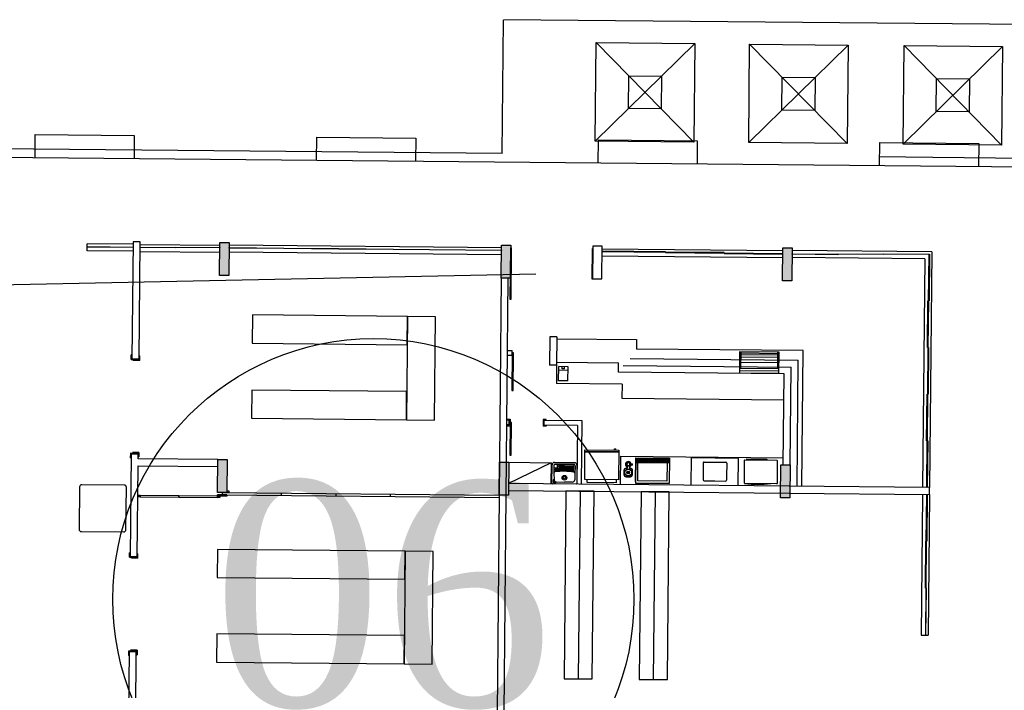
# Model space of a CAD drawing. Header units: millimetres. Extents: x 593 to 1794, y -180 to 570.
# Tile 39 of 71: x 1280 to 1301, y 51 to 66. Entities that reach past the tile are written whole.
import ezdxf

# ---------------------------------------------------------------- set-up
doc = ezdxf.new("R2010")
doc.units = ezdxf.units.MM
doc.header["$MEASUREMENT"] = 0
for name, color, linetype, lineweight in [('Layout - Marco Polo', 252, 'Continuous', 25), ('Linha de Chamada - Marco Polo', 1, 'Continuous', 25), ('Textos - Marco Polo', 143, 'Continuous', 25)]:
    doc.layers.add(name, color=color, linetype=linetype, lineweight=lineweight)
doc.styles.add('Dutch801RmBT', font='dutch.ttf')

msp = doc.modelspace()

# ---------------------------------------------------------------- hatches: boundary and pattern name
at = {"layer": 'Layout - Marco Polo', "linetype": 'Continuous'}
for points in [[(1284.246, 60.13), (1284.046, 60.132), (1284.053, 60.832), (1284.053, 60.832), (1284.253, 60.83), (1284.246, 60.13)], [(1290.046, 60.075), (1290.246, 60.074), (1290.252, 60.774), (1290.252, 60.774), (1290.052, 60.775), (1290.046, 60.075)], [(1296.045, 60.019), (1296.245, 60.017), (1296.252, 60.717), (1296.252, 60.717), (1296.052, 60.719), (1296.045, 60.019)], [(1284.202, 55.505), (1284.002, 55.507), (1284.009, 56.207), (1284.009, 56.207), (1284.209, 56.205), (1284.202, 55.505)], [(1290.002, 55.451), (1290.202, 55.449), (1290.209, 56.149), (1290.209, 56.149), (1290.009, 56.151), (1290.002, 55.451)], [(1296.002, 55.394), (1296.202, 55.392), (1296.208, 56.092), (1296.208, 56.092), (1296.008, 56.094), (1296.002, 55.394)]]:
    msp.add_hatch(color=256, dxfattribs=at).paths.add_polyline_path(points)

# ---------------------------------------------------------------- linework, layer by layer
at = {"layer": 'Layout - Marco Polo'}
for p, q in [((1290.071, 62.73), (1290.098, 65.57)), ((1302.308, 65.465), (1290.097, 65.58)), ((1292.76, 63.685), (1292.766, 64.385)), ((1292.766, 64.385), (1293.466, 64.379)), ((1293.466, 64.379), (1293.46, 63.679)), ((1296.029, 63.655), (1296.036, 64.355)), ((1296.036, 64.355), (1296.736, 64.348)), ((1296.736, 64.348), (1296.729, 63.648)), ((1299.319, 63.624), (1299.326, 64.324)), ((1299.326, 64.324), (1300.026, 64.317)), ((1300.026, 64.317), (1300.019, 63.617)), ((1293.46, 63.679), (1292.76, 63.685)), ((1296.729, 63.648), (1296.029, 63.655)), ((1300.019, 63.617), (1299.319, 63.624)), ((1290.071, 62.73), (1265.288, 62.964)), ((1280.114, 62.634), (1280.119, 63.134)), ((1280.119, 63.134), (1282.229, 63.114)), ((1282.229, 63.114), (1282.224, 62.614)), ((1286.114, 62.578), (1286.119, 63.078)), ((1286.119, 63.078), (1288.229, 63.058)), ((1288.229, 63.058), (1288.224, 62.558)), ((1292.114, 62.521), (1292.119, 63.021)), ((1292.119, 63.021), (1294.228, 63.001)), ((1294.228, 63.001), (1294.224, 62.501)), ((1298.114, 62.464), (1298.118, 62.964)), ((1298.118, 62.964), (1300.228, 62.945)), ((1300.228, 62.945), (1300.224, 62.445)), ((1302.293, 62.425), (1268.6, 62.743)), ((1299.244, 62.644), (1298.096, 62.655)), ((1302.295, 62.615), (1299.244, 62.644)), ((1281.226, 60.744), (1281.216, 60.744)), ((1281.225, 60.654), (1281.226, 60.804)), ((1282.201, 60.645), (1281.225, 60.654)), ((1282.202, 60.794), (1281.226, 60.804)), ((1281.226, 60.734), (1281.226, 60.744)), ((1281.226, 60.744), (1282.202, 60.735)), ((1282.201, 60.725), (1281.226, 60.734)), ((1282.203, 60.849), (1282.179, 58.357)), ((1282.202, 60.735), (1282.201, 60.725)), ((1282.353, 60.848), (1282.203, 60.849)), ((1282.329, 58.355), (1282.353, 60.848)), ((1283.106, 60.716), (1282.351, 60.723)), ((1282.352, 60.793), (1284.052, 60.777)), ((1282.352, 60.733), (1283.107, 60.726)), ((1283.107, 60.726), (1283.106, 60.716)), ((1283.107, 60.726), (1283.107, 60.736)), ((1283.107, 60.736), (1284.052, 60.727)), ((1284.051, 60.717), (1283.107, 60.726)), ((1284.046, 60.132), (1284.053, 60.832)), ((1284.052, 60.727), (1284.051, 60.717)), ((1284.053, 60.832), (1284.253, 60.83)), ((1284.253, 60.83), (1284.246, 60.13)), ((1284.251, 60.715), (1284.252, 60.725)), ((1285.416, 60.704), (1284.251, 60.715)), ((1290.052, 60.72), (1284.252, 60.775)), ((1284.252, 60.725), (1285.417, 60.714)), ((1285.417, 60.714), (1285.416, 60.704)), ((1285.416, 60.704), (1285.417, 60.714)), ((1286.586, 60.693), (1285.416, 60.704)), ((1285.417, 60.714), (1286.586, 60.703)), ((1286.586, 60.693), (1286.586, 60.703)), ((1286.586, 60.703), (1287.756, 60.692)), ((1286.586, 60.703), (1286.586, 60.693)), ((1287.756, 60.682), (1286.586, 60.693)), ((1287.756, 60.682), (1287.756, 60.692)), ((1287.756, 60.692), (1290.051, 60.67)), ((1287.756, 60.692), (1287.756, 60.682)), ((1290.051, 60.66), (1287.756, 60.682)), ((1290.046, 60.075), (1290.052, 60.775)), ((1290.051, 60.67), (1290.051, 60.66)), ((1290.052, 60.775), (1290.252, 60.774)), ((1290.241, 59.619), (1290.252, 60.719)), ((1290.252, 60.774), (1290.246, 60.074)), ((1290.262, 60.718), (1290.251, 59.619)), ((1290.252, 60.719), (1290.262, 60.718)), ((1291.986, 60.052), (1291.992, 60.702)), ((1291.992, 60.702), (1292.002, 60.702)), ((1292.002, 60.757), (1291.996, 60.057)), ((1292.002, 60.702), (1291.996, 60.052)), ((1292.202, 60.755), (1292.002, 60.757)), ((1292.196, 60.055), (1292.202, 60.755)), ((1293.551, 60.637), (1292.201, 60.65)), ((1292.201, 60.65), (1292.201, 60.64)), ((1292.202, 60.7), (1296.052, 60.664)), ((1296.045, 60.019), (1296.052, 60.719)), ((1296.052, 60.719), (1296.252, 60.717)), ((1296.252, 60.717), (1296.245, 60.017)), ((1299.226, 60.634), (1296.252, 60.662)), ((1282.351, 60.643), (1284.051, 60.627)), ((1290.05, 60.57), (1284.251, 60.625)), ((1292.2, 60.55), (1296.05, 60.514)), ((1292.201, 60.64), (1293.551, 60.627)), ((1293.551, 60.627), (1293.551, 60.637)), ((1294.801, 60.616), (1293.551, 60.627)), ((1293.551, 60.627), (1293.551, 60.617)), ((1293.551, 60.617), (1294.801, 60.606)), ((1294.801, 60.606), (1294.801, 60.616)), ((1296.051, 60.594), (1294.801, 60.606)), ((1294.801, 60.606), (1294.801, 60.596)), ((1294.801, 60.596), (1296.051, 60.584)), ((1296.051, 60.584), (1296.051, 60.594)), ((1299.075, 60.485), (1296.25, 60.512)), ((1296.251, 60.582), (1296.251, 60.592)), ((1296.251, 60.592), (1297.222, 60.583)), ((1297.222, 60.573), (1296.251, 60.582)), ((1297.222, 60.583), (1297.223, 60.593)), ((1298.194, 60.574), (1297.222, 60.583)), ((1297.222, 60.583), (1297.222, 60.573)), ((1297.223, 60.593), (1298.194, 60.584)), ((1298.194, 60.584), (1298.194, 60.594)), ((1298.194, 60.594), (1299.166, 60.584)), ((1298.194, 60.584), (1298.194, 60.574)), ((1299.166, 60.574), (1298.194, 60.584)), ((1299.075, 60.485), (1299.029, 55.616)), ((1299.157, 59.59), (1299.166, 60.584)), ((1299.166, 60.584), (1299.176, 60.584)), ((1299.166, 60.584), (1299.166, 60.574)), ((1299.176, 60.584), (1299.167, 59.59)), ((1299.226, 60.634), (1299.179, 55.614)), ((1270.093, 59.741), (1290.789, 60.164)), ((1284.246, 60.13), (1284.046, 60.132)), ((1290.046, 60.075), (1289.913, 45.986)), ((1290.196, 60.074), (1290.046, 60.075)), ((1290.246, 60.074), (1290.046, 60.075)), ((1290.063, 45.985), (1290.196, 60.074)), ((1291.996, 60.052), (1291.986, 60.052)), ((1291.996, 60.057), (1292.196, 60.055)), ((1296.245, 60.017), (1296.045, 60.019)), ((1290.251, 59.619), (1290.241, 59.619)), ((1299.132, 58.597), (1299.142, 59.591)), ((1299.152, 59.591), (1299.142, 58.597)), ((1299.142, 59.591), (1299.152, 59.591)), ((1299.167, 59.59), (1299.157, 59.59)), ((1291.083, 58.821), (1291.078, 58.221)), ((1291.233, 58.819), (1291.083, 58.821)), ((1291.233, 58.819), (1291.228, 58.219)), ((1291.233, 58.779), (1292.933, 58.763)), ((1292.933, 58.763), (1292.931, 58.563)), ((1296.481, 58.53), (1292.931, 58.563)), ((1299.142, 58.597), (1299.132, 58.597)), ((1282.163, 58.342), (1282.164, 58.438)), ((1282.163, 58.342), (1282.179, 58.342)), ((1282.18, 58.438), (1282.164, 58.438)), ((1282.165, 58.342), (1282.207, 58.341)), ((1282.169, 58.348), (1282.17, 58.432)), ((1282.179, 58.348), (1282.169, 58.348)), ((1282.18, 58.432), (1282.17, 58.432)), ((1282.179, 58.357), (1282.179, 58.342)), ((1282.179, 58.357), (1282.179, 58.342)), ((1282.179, 58.357), (1282.329, 58.355)), ((1282.179, 58.342), (1282.195, 58.341)), ((1282.201, 58.341), (1282.201, 58.32)), ((1282.207, 58.341), (1282.207, 58.326)), ((1282.329, 58.355), (1282.329, 58.325)), ((1282.33, 58.415), (1282.346, 58.415)), ((1282.33, 58.409), (1282.34, 58.409)), ((1282.339, 58.325), (1282.34, 58.409)), ((1282.345, 58.319), (1282.346, 58.415)), ((1290.18, 58.435), (1290.28, 58.434)), ((1290.181, 58.529), (1290.281, 58.528)), ((1290.281, 58.478), (1290.273, 57.678)), ((1290.28, 58.434), (1290.281, 58.528)), ((1290.311, 58.478), (1290.281, 58.478)), ((1290.281, 58.478), (1290.311, 58.478)), ((1290.311, 58.478), (1290.281, 58.478)), ((1290.303, 57.678), (1290.311, 58.478)), ((1290.31, 58.438), (1290.311, 58.478)), ((1292.799, 58.36), (1296.379, 58.326)), ((1295.129, 58.504), (1295.125, 58.054)), ((1295.128, 58.449), (1295.968, 58.441)), ((1295.128, 58.394), (1295.968, 58.386)), ((1295.969, 58.496), (1295.129, 58.504)), ((1295.129, 58.478), (1295.969, 58.47)), ((1295.154, 58.504), (1295.151, 58.154)), ((1295.941, 58.146), (1295.944, 58.496)), ((1295.965, 58.046), (1295.969, 58.496)), ((1296.454, 55.64), (1296.481, 58.53)), ((1282.329, 58.325), (1282.207, 58.326)), ((1282.329, 58.325), (1282.207, 58.326)), ((1282.345, 58.319), (1282.207, 58.32)), ((1282.329, 58.325), (1282.339, 58.325)), ((1291.228, 58.219), (1291.078, 58.221)), ((1291.228, 58.269), (1291.224, 57.825)), ((1291.228, 58.279), (1292.548, 58.267)), ((1291.27, 57.888), (1291.273, 58.188)), ((1291.473, 58.186), (1291.273, 58.188)), ((1291.348, 58.138), (1291.348, 58.188)), ((1291.398, 58.137), (1291.348, 58.138)), ((1291.398, 58.137), (1291.398, 58.187)), ((1291.47, 57.887), (1291.473, 58.186)), ((1292.546, 58.067), (1292.548, 58.267)), ((1292.648, 58.212), (1296.228, 58.178)), ((1295.127, 58.284), (1295.967, 58.276)), ((1295.151, 58.154), (1295.941, 58.146)), ((1296.208, 56.092), (1296.228, 58.178)), ((1296.354, 55.641), (1296.379, 58.326)), ((1291.472, 58.107), (1291.272, 58.109)), ((1296.077, 58.033), (1292.546, 58.067)), ((1295.125, 58.104), (1295.965, 58.096)), ((1295.125, 58.054), (1295.965, 58.046)), ((1296.058, 56.094), (1296.077, 58.033)), ((1292.624, 57.812), (1291.224, 57.825)), ((1291.47, 57.887), (1291.27, 57.888)), ((1292.624, 57.812), (1292.621, 57.512)), ((1290.273, 57.678), (1290.303, 57.678)), ((1292.621, 57.512), (1296.071, 57.48)), ((1290.216, 56.949), (1290.166, 56.949)), ((1290.166, 56.929), (1290.236, 56.929)), ((1290.166, 56.929), (1290.236, 56.929)), ((1290.167, 57.069), (1290.237, 57.069)), ((1290.217, 57.049), (1290.167, 57.049)), ((1290.216, 56.969), (1290.217, 57.049)), ((1290.217, 57.049), (1290.216, 56.949)), ((1290.237, 56.999), (1290.23, 56.299)), ((1290.237, 57.069), (1290.236, 56.929)), ((1290.267, 56.998), (1290.237, 56.999)), ((1290.267, 56.998), (1290.237, 56.999)), ((1290.26, 56.298), (1290.267, 56.998)), ((1290.94, 57.062), (1290.939, 56.922)), ((1291.006, 56.921), (1290.939, 56.922)), ((1291.006, 56.921), (1290.939, 56.922)), ((1291.007, 57.061), (1290.94, 57.062)), ((1290.96, 57.042), (1290.959, 56.942)), ((1291.671, 56.935), (1290.959, 56.942)), ((1291.772, 57.034), (1290.96, 57.042)), ((1291.006, 56.941), (1291.006, 56.921)), ((1291.007, 57.041), (1291.007, 57.061)), ((1291.671, 56.935), (1291.659, 55.685)), ((1291.759, 55.684), (1291.772, 57.034)), ((1299.119, 55.615), (1299.128, 56.609)), ((1299.128, 56.609), (1299.138, 56.609)), ((1299.138, 56.609), (1299.129, 55.615)), ((1282.16, 56.325), (1282.139, 54.142)), ((1282.144, 56.34), (1282.143, 56.244)), ((1282.159, 56.244), (1282.143, 56.244)), ((1282.144, 56.34), (1282.146, 56.34)), ((1282.188, 56.339), (1282.146, 56.34)), ((1282.15, 56.334), (1282.149, 56.25)), ((1282.159, 56.25), (1282.149, 56.25)), ((1282.16, 56.334), (1282.15, 56.334)), ((1282.16, 56.325), (1282.16, 56.34)), ((1282.16, 56.325), (1282.16, 56.34)), ((1282.16, 56.325), (1282.16, 56.34)), ((1282.16, 56.34), (1282.176, 56.34)), ((1282.31, 56.323), (1282.16, 56.325)), ((1282.326, 56.359), (1282.188, 56.36)), ((1282.31, 56.353), (1282.188, 56.354)), ((1282.31, 56.353), (1282.188, 56.354)), ((1282.188, 56.354), (1282.188, 56.339)), ((1282.309, 56.223), (1282.31, 56.323)), ((1282.309, 56.269), (1282.319, 56.269)), ((1282.309, 56.263), (1282.325, 56.263)), ((1282.31, 56.323), (1282.31, 56.353)), ((1282.31, 56.353), (1282.32, 56.353)), ((1282.32, 56.353), (1282.319, 56.269)), ((1282.326, 56.359), (1282.325, 56.263)), ((1290.23, 56.299), (1290.26, 56.298)), ((1291.828, 55.782), (1291.834, 56.415)), ((1291.833, 56.375), (1292.553, 56.368)), ((1291.834, 56.415), (1292.554, 56.408)), ((1291.834, 56.385), (1292.553, 56.378)), ((1292.462, 56.409), (1292.463, 56.434)), ((1292.463, 56.434), (1292.493, 56.433)), ((1292.492, 56.408), (1292.493, 56.433)), ((1292.554, 56.408), (1292.548, 55.775)), ((1292.589, 55.676), (1292.595, 56.276)), ((1292.595, 56.276), (1296.06, 56.243)), ((1292.914, 56.243), (1292.909, 55.703)), ((1292.909, 55.743), (1292.914, 56.243)), ((1292.914, 56.243), (1293.634, 56.236)), ((1292.933, 56.143), (1292.934, 56.243)), ((1292.953, 56.142), (1292.954, 56.242)), ((1292.973, 56.142), (1292.974, 56.242)), ((1292.993, 56.142), (1292.994, 56.242)), ((1293.013, 56.142), (1293.014, 56.242)), ((1293.033, 56.142), (1293.034, 56.242)), ((1293.053, 56.142), (1293.054, 56.242)), ((1293.073, 56.141), (1293.074, 56.241)), ((1293.093, 56.141), (1293.094, 56.241)), ((1293.113, 56.141), (1293.114, 56.241)), ((1293.133, 56.141), (1293.134, 56.241)), ((1293.153, 56.141), (1293.154, 56.241)), ((1293.173, 56.14), (1293.174, 56.24)), ((1293.193, 56.14), (1293.194, 56.24)), ((1293.213, 56.14), (1293.214, 56.24)), ((1293.233, 56.14), (1293.234, 56.24)), ((1293.253, 56.14), (1293.254, 56.24)), ((1293.273, 56.139), (1293.274, 56.239)), ((1293.293, 56.139), (1293.294, 56.239)), ((1294.1, 55.662), (1294.106, 56.241)), ((1295.105, 56.232), (1294.106, 56.241)), ((1282.289, 54.14), (1282.308, 56.073)), ((1282.308, 56.073), (1284.008, 56.057)), ((1284.009, 56.207), (1282.309, 56.223)), ((1284.002, 55.507), (1284.009, 56.207)), ((1284.008, 56.057), (1284.009, 56.207)), ((1284.009, 56.207), (1284.209, 56.205)), ((1284.209, 56.205), (1284.202, 55.505)), ((1290.002, 55.451), (1290.009, 56.151)), ((1290.009, 56.151), (1290.209, 56.149)), ((1290.209, 56.149), (1290.202, 55.449)), ((1291.114, 56.14), (1290.204, 55.699)), ((1290.209, 56.149), (1291.114, 56.14)), ((1291.114, 56.14), (1291.109, 55.69)), ((1291.129, 55.7), (1291.133, 56.095)), ((1291.168, 56.074), (1291.173, 55.918)), ((1291.184, 56.145), (1291.614, 56.141)), ((1291.598, 56.101), (1291.198, 56.104)), ((1291.248, 56.036), (1291.248, 56.104)), ((1291.398, 56.077), (1291.278, 56.078)), ((1291.398, 56.051), (1291.279, 56.052)), ((1291.398, 56.077), (1291.592, 56.075)), ((1291.398, 56.051), (1291.59, 56.049)), ((1291.628, 56.069), (1291.62, 55.914)), ((1291.663, 56.09), (1291.659, 55.695)), ((1292.738, 56.077), (1292.727, 56.001)), ((1292.776, 56.076), (1292.738, 56.077)), ((1292.776, 56.076), (1292.786, 56)), ((1292.817, 56.116), (1292.843, 56.116)), ((1292.817, 56.092), (1292.842, 56.091)), ((1292.848, 56.096), (1292.848, 56.111)), ((1292.913, 56.183), (1293.633, 56.176)), ((1292.913, 56.163), (1293.633, 56.156)), ((1292.913, 56.143), (1293.633, 56.136)), ((1292.914, 56.223), (1293.634, 56.216)), ((1292.914, 56.203), (1293.634, 56.196)), ((1292.959, 55.752), (1292.963, 56.142)), ((1293.313, 56.139), (1293.314, 56.239)), ((1293.333, 56.139), (1293.334, 56.239)), ((1293.353, 56.139), (1293.354, 56.239)), ((1293.373, 56.139), (1293.374, 56.239)), ((1293.393, 56.138), (1293.394, 56.238)), ((1293.413, 56.138), (1293.414, 56.238)), ((1293.433, 56.138), (1293.434, 56.238)), ((1293.453, 56.138), (1293.454, 56.238)), ((1293.473, 56.138), (1293.474, 56.238)), ((1293.493, 56.137), (1293.494, 56.237)), ((1293.513, 56.137), (1293.514, 56.237)), ((1293.533, 56.137), (1293.534, 56.237)), ((1293.553, 56.137), (1293.554, 56.237)), ((1293.553, 56.137), (1293.554, 56.237)), ((1293.573, 56.137), (1293.574, 56.237)), ((1293.573, 56.137), (1293.574, 56.237)), ((1293.583, 56.137), (1293.579, 55.747)), ((1293.593, 56.136), (1293.594, 56.236)), ((1293.593, 56.136), (1293.594, 56.236)), ((1293.593, 56.136), (1293.594, 56.236)), ((1293.613, 56.136), (1293.614, 56.236)), ((1293.613, 56.136), (1293.614, 56.236)), ((1293.634, 56.236), (1293.629, 55.696)), ((1294.355, 56.134), (1294.352, 55.854)), ((1294.375, 56.154), (1294.835, 56.15)), ((1294.854, 56.13), (1294.852, 55.85)), ((1295.1, 55.653), (1295.105, 56.232)), ((1295.231, 55.702), (1295.236, 56.196)), ((1295.238, 56.199), (1295.93, 56.192)), ((1295.279, 56.222), (1295.706, 56.218)), ((1295.279, 56.222), (1295.279, 56.198)), ((1295.706, 56.218), (1295.706, 56.194)), ((1295.933, 56.19), (1295.928, 55.695)), ((1296.002, 55.394), (1296.008, 56.094)), ((1296.008, 56.094), (1296.208, 56.092)), ((1296.208, 56.092), (1296.202, 55.392)), ((1291.238, 56.026), (1291.169, 56.027)), ((1291.173, 55.918), (1291.177, 55.778)), ((1291.397, 55.999), (1291.207, 56)), ((1291.397, 55.973), (1291.207, 55.974)), ((1291.398, 56.025), (1291.28, 56.026)), ((1291.397, 55.999), (1291.588, 55.997)), ((1291.397, 55.973), (1291.587, 55.971)), ((1291.398, 56.025), (1291.589, 56.023)), ((1291.62, 55.914), (1291.614, 55.774)), ((1292.664, 55.978), (1292.664, 55.886)), ((1292.67, 55.978), (1292.67, 55.886)), ((1292.709, 55.846), (1292.801, 55.845)), ((1292.709, 55.84), (1292.801, 55.839)), ((1292.73, 56.023), (1292.71, 56.023)), ((1292.73, 56.017), (1292.71, 56.017)), ((1292.785, 55.931), (1292.726, 55.931)), ((1292.734, 55.91), (1292.777, 55.952)), ((1292.776, 55.91), (1292.735, 55.953)), ((1292.755, 55.901), (1292.756, 55.961)), ((1292.803, 56.022), (1292.783, 56.022)), ((1292.803, 56.016), (1292.784, 56.016)), ((1292.841, 55.884), (1292.842, 55.977)), ((1292.847, 55.884), (1292.848, 55.977)), ((1294.352, 55.854), (1294.351, 55.774)), ((1294.852, 55.85), (1294.851, 55.77)), ((1281.06, 55.623), (1281.051, 54.723)), ((1282.01, 55.664), (1281.11, 55.672)), ((1282.051, 54.713), (1282.06, 55.613)), ((1290.204, 55.699), (1290.203, 55.549)), ((1299.179, 55.614), (1290.204, 55.699)), ((1291.649, 55.685), (1291.139, 55.69)), ((1291.157, 55.773), (1291.157, 55.722)), ((1291.209, 55.712), (1291.166, 55.712)), ((1291.226, 55.729), (1291.395, 55.728)), ((1291.563, 55.726), (1291.395, 55.728)), ((1292.548, 55.775), (1291.828, 55.782)), ((1291.877, 55.716), (1291.878, 55.781)), ((1292.497, 55.71), (1291.877, 55.716)), ((1292.498, 55.775), (1292.497, 55.71)), ((1292.909, 55.703), (1293.629, 55.696)), ((1293.629, 55.696), (1292.909, 55.703)), ((1293.579, 55.747), (1292.959, 55.752)), ((1294.371, 55.754), (1294.601, 55.752)), ((1294.601, 55.752), (1294.831, 55.75)), ((1295.926, 55.693), (1295.234, 55.7)), ((1299.129, 55.615), (1299.119, 55.615)), ((1299.178, 55.464), (1299.179, 55.614)), ((1282.301, 55.413), (1282.302, 55.443)), ((1282.351, 55.413), (1282.301, 55.413)), ((1282.351, 55.413), (1282.301, 55.413)), ((1282.352, 55.443), (1282.302, 55.443)), ((1282.302, 55.443), (1282.352, 55.443)), ((1282.352, 55.443), (1282.351, 55.413)), ((1282.352, 55.443), (1282.351, 55.413)), ((1282.351, 55.413), (1283.176, 55.405)), ((1283.177, 55.435), (1282.352, 55.443)), ((1283.176, 55.405), (1283.177, 55.435)), ((1283.177, 55.435), (1283.176, 55.405)), ((1283.176, 55.405), (1284.001, 55.397)), ((1284.002, 55.427), (1283.177, 55.435)), ((1284.001, 55.397), (1284.002, 55.427)), ((1284.001, 55.397), (1284.002, 55.427)), ((1284.202, 55.505), (1284.002, 55.507)), ((1284.202, 55.455), (1284.002, 55.457)), ((1284.002, 55.427), (1284.002, 55.457)), ((1284.002, 55.457), (1284.202, 55.455)), ((1284.202, 55.425), (1284.002, 55.427)), ((1284.052, 55.427), (1284.002, 55.427)), ((1284.202, 55.425), (1284.002, 55.427)), ((1284.002, 55.427), (1284.052, 55.427)), ((1284.052, 55.427), (1284.051, 55.397)), ((1284.102, 55.506), (1290.002, 55.451)), ((1284.102, 55.506), (1284.102, 55.456)), ((1284.102, 55.456), (1290.002, 55.401)), ((1284.203, 55.535), (1284.202, 55.505)), ((1284.202, 55.505), (1284.252, 55.505)), ((1284.202, 55.455), (1284.202, 55.425)), ((1284.253, 55.535), (1284.203, 55.535)), ((1284.252, 55.505), (1284.253, 55.535)), ((1285.362, 55.494), (1285.362, 55.444)), ((1286.522, 55.484), (1286.522, 55.434)), ((1287.682, 55.473), (1287.682, 55.423)), ((1290.202, 55.449), (1290.002, 55.451)), ((1290.203, 55.549), (1299.178, 55.464)), ((1291.728, 55.534), (1291.69, 51.535)), ((1293.328, 55.519), (1293.29, 51.519)), ((1299.028, 55.466), (1298.999, 52.466)), ((1299.108, 54.465), (1299.118, 55.465)), ((1299.118, 55.465), (1299.128, 55.465)), ((1299.128, 55.465), (1299.118, 54.465)), ((1299.178, 55.464), (1299.149, 52.464)), ((1284.051, 55.397), (1284.001, 55.397)), ((1296.202, 55.392), (1296.002, 55.394)), ((1281.101, 54.672), (1282.001, 54.664)), ((1299.089, 53.465), (1299.098, 54.465)), ((1299.098, 54.465), (1299.108, 54.465)), ((1299.108, 54.465), (1299.099, 53.465)), ((1299.118, 54.465), (1299.108, 54.465)), ((1282.123, 54.127), (1282.124, 54.223)), ((1282.14, 54.223), (1282.124, 54.223)), ((1282.129, 54.133), (1282.13, 54.217)), ((1282.14, 54.217), (1282.13, 54.217)), ((1282.139, 54.142), (1282.139, 54.127)), ((1282.139, 54.142), (1282.139, 54.127)), ((1282.139, 54.142), (1282.289, 54.14)), ((1282.29, 54.2), (1282.306, 54.2)), ((1282.29, 54.194), (1282.3, 54.194)), ((1282.299, 54.11), (1282.3, 54.194)), ((1282.305, 54.104), (1282.306, 54.2)), ((1282.123, 54.127), (1282.139, 54.127)), ((1282.125, 54.127), (1282.167, 54.127)), ((1282.139, 54.133), (1282.129, 54.133)), ((1282.139, 54.127), (1282.155, 54.127)), ((1282.161, 54.127), (1282.161, 54.106)), ((1282.167, 54.127), (1282.167, 54.112)), ((1282.289, 54.11), (1282.167, 54.112)), ((1282.289, 54.11), (1282.167, 54.112)), ((1282.305, 54.104), (1282.167, 54.106)), ((1282.289, 54.14), (1282.289, 54.11)), ((1282.289, 54.11), (1282.299, 54.11)), ((1299.099, 53.465), (1299.089, 53.465)), ((1299.099, 53.465), (1299.089, 52.465)), ((1299.109, 53.465), (1299.099, 53.465)), ((1299.099, 52.465), (1299.109, 53.465)), ((1298.999, 52.466), (1299.149, 52.464)), ((1299.089, 52.465), (1299.099, 52.465)), ((1299.089, 52.465), (1299.089, 52.455)), ((1282.12, 52.11), (1282.099, 49.895)), ((1282.104, 52.125), (1282.103, 52.029)), ((1282.104, 52.125), (1282.106, 52.125)), ((1282.148, 52.125), (1282.106, 52.125)), ((1282.11, 52.119), (1282.109, 52.035)), ((1282.12, 52.119), (1282.11, 52.119)), ((1282.12, 52.11), (1282.12, 52.125)), ((1282.12, 52.11), (1282.12, 52.125)), ((1282.12, 52.11), (1282.12, 52.125)), ((1282.12, 52.125), (1282.136, 52.125)), ((1282.27, 52.108), (1282.12, 52.11)), ((1282.287, 52.144), (1282.148, 52.146)), ((1282.27, 52.138), (1282.148, 52.14)), ((1282.27, 52.138), (1282.148, 52.14)), ((1282.148, 52.14), (1282.148, 52.125)), ((1282.252, 50.144), (1282.27, 52.108)), ((1282.27, 52.108), (1282.27, 52.138)), ((1282.27, 52.138), (1282.28, 52.138)), ((1282.27, 52.054), (1282.28, 52.054)), ((1282.27, 52.048), (1282.286, 52.048)), ((1282.28, 52.138), (1282.28, 52.054)), ((1282.287, 52.144), (1282.286, 52.048)), ((1282.119, 52.029), (1282.103, 52.029)), ((1282.119, 52.035), (1282.109, 52.035))]:
    msp.add_line(p, q, dxfattribs=at)
at = {"layer": 'Layout - Marco Polo', "linetype": 'Continuous'}
for p, q in [((1292.053, 62.992), (1292.073, 65.092)), ((1292.053, 62.992), (1294.173, 65.072)), ((1292.073, 65.092), (1294.153, 62.972)), ((1292.073, 65.092), (1294.173, 65.072)), ((1294.173, 65.072), (1294.153, 62.972)), ((1295.323, 62.961), (1295.343, 65.061)), ((1295.343, 65.061), (1297.423, 62.941)), ((1295.343, 65.061), (1297.443, 65.041)), ((1295.323, 62.961), (1297.443, 65.041)), ((1297.443, 65.041), (1297.423, 62.941)), ((1298.613, 62.93), (1298.633, 65.03)), ((1298.613, 62.93), (1300.732, 65.01)), ((1298.633, 65.03), (1300.713, 62.91)), ((1298.633, 65.03), (1300.732, 65.01)), ((1300.732, 65.01), (1300.713, 62.91)), ((1294.153, 62.972), (1292.053, 62.992)), ((1297.423, 62.941), (1295.323, 62.961)), ((1300.713, 62.91), (1298.613, 62.93))]:
    msp.add_line(p, q, dxfattribs=at)
at = {"layer": 'Layout - Marco Polo'}
for points in [[(1288.048, 59.254), (1284.749, 59.289), (1284.743, 58.689), (1288.043, 58.654)], [(1288.628, 57.049), (1288.648, 59.249), (1288.048, 59.254), (1288.028, 57.054)], [(1299.157, 58.596), (1299.148, 57.602), (1299.138, 57.603), (1299.147, 58.597)], [(1288.033, 57.654), (1284.734, 57.689), (1284.728, 57.089), (1288.028, 57.054)], [(1299.133, 57.603), (1299.123, 56.609), (1299.113, 56.609), (1299.123, 57.603)], [(1291.39, 51.537), (1291.99, 51.532), (1292.028, 55.532), (1291.428, 55.537)], [(1292.99, 51.522), (1293.59, 51.517), (1293.628, 55.516), (1293.028, 55.522)], [(1288.001, 54.254), (1284.001, 54.292), (1283.996, 53.692), (1287.996, 53.655)], [(1288.579, 51.849), (1288.601, 54.249), (1288.001, 54.254), (1287.979, 51.855)], [(1287.984, 52.455), (1283.985, 52.492), (1283.979, 51.892), (1287.979, 51.855)]]:
    msp.add_lwpolyline(points, close=True, dxfattribs=at)
for centre, radius in [((1293.121, 56.192), 0.0349), ((1293.448, 56.189), 0.0349), ((1291.396, 55.818), 0.05), ((1291.396, 55.818), 0.025), ((1292.756, 55.931), 0.075), ((1292.756, 55.931), 0.0713), ((1292.756, 55.931), 0.0298)]:
    msp.add_circle(centre, radius, dxfattribs=at)
for centre, radius, start, end in [((1291.183, 56.095), 0.05, 89.4595, 179.4595), ((1291.198, 56.074), 0.03, 89.4595, 181.6838), ((1291.238, 56.036), 0.01, 269.4595, 359.4595), ((1291.278, 56.068), 0.01, 89.4595, 181.6838), ((1291.279, 56.042), 0.01, 89.4595, 181.6838), ((1291.59, 56.039), 0.01, 357.2352, 89.4595), ((1291.592, 56.065), 0.01, 357.2352, 89.4595), ((1291.598, 56.071), 0.03, 357.2352, 89.4595), ((1291.613, 56.091), 0.05, 359.4595, 89.4595), ((1292.758, 56.104), 0.06, 290.8098, 246.514), ((1292.758, 56.104), 0.0566, 291.6243, 245.5984), ((1292.758, 56.104), 0.0342, 301.3291, 234.602), ((1292.843, 56.096), 0.005, 269.4595, 359.4595), ((1292.843, 56.111), 0.005, 359.4595, 89.4595), ((1294.375, 56.134), 0.02, 89.4595, 179.4595), ((1294.834, 56.13), 0.02, 359.4595, 89.4595), ((1295.238, 56.196), 0.00232, 89.4595, 179.4595), ((1295.93, 56.19), 0.00232, 359.4595, 89.4595), ((1291.198, 55.918), 0.025, 98.6337, 181.6838), ((1291.385, 54.685), 1.272, 80.2852, 98.6337), ((1291.207, 55.99), 0.01, 89.4595, 181.6838), ((1291.207, 55.964), 0.01, 89.4595, 181.6838), ((1291.28, 56.016), 0.01, 89.4595, 181.6838), ((1291.587, 55.961), 0.01, 357.2352, 89.4595), ((1291.588, 55.987), 0.01, 357.2352, 89.4595), ((1291.589, 56.013), 0.01, 357.2352, 89.4595), ((1291.595, 55.915), 0.025, 357.2352, 80.2852), ((1292.71, 55.978), 0.0454, 89.4595, 179.4595), ((1292.709, 55.885), 0.0454, 179.4595, 269.4595), ((1292.71, 55.978), 0.0393, 89.4595, 179.4595), ((1292.709, 55.885), 0.0393, 179.4595, 269.4595), ((1292.801, 55.885), 0.0454, 269.4595, 359.4595), ((1292.801, 55.885), 0.0393, 269.4595, 359.4595), ((1292.802, 55.977), 0.0454, 359.4595, 89.4595), ((1292.802, 55.977), 0.0393, 359.4595, 89.4595), ((1281.11, 55.622), 0.05, 89.4595, 179.4595), ((1282.01, 55.614), 0.05, 359.4595, 89.4595), ((1291.139, 55.7), 0.01, 179.4595, 269.4595), ((1291.162, 55.773), 0.005, 5.0591, 179.4595), ((1291.167, 55.722), 0.01, 179.4595, 269.4595), ((1291.227, 55.779), 0.06, 185.0591, 204.603), ((1291.177, 55.756), 0.005, 204.603, 24.603), ((1291.227, 55.779), 0.05, 181.6838, 204.603), ((1291.194, 55.735), 0.005, 53.0792, 233.0792), ((1291.227, 55.779), 0.06, 233.0792, 254.2915), ((1291.227, 55.779), 0.05, 233.0792, 269.4595), ((1291.209, 55.717), 0.005, 269.4595, 74.2915), ((1291.564, 55.776), 0.05, 269.4595, 357.2352), ((1291.649, 55.695), 0.01, 269.4595, 359.4595), ((1294.371, 55.774), 0.02, 179.4595, 269.4595), ((1294.831, 55.77), 0.02, 269.4595, 359.4595), ((1295.234, 55.702), 0.00232, 179.4595, 269.4595), ((1295.535, 57.945), 2.266, 262.351, 276.568), ((1295.926, 55.695), 0.00232, 269.4595, 359.4595), ((1281.101, 54.722), 0.05, 179.4595, 269.4595), ((1282.001, 54.714), 0.05, 269.4595, 359.4595)]:
    msp.add_arc(centre, radius, start, end, dxfattribs=at)
at = {"layer": 'Linha de Chamada - Marco Polo', "color": 1}
msp.add_circle((1287.324, 53.23), 5.554, dxfattribs=at)

# ---------------------------------------------------------------- texts
at = {"layer": 'Textos - Marco Polo', "color": 3, "insert": (1287.517, 50.875), "char_height": 4.8, "width": 11.52, "attachment_point": 8, "line_spacing_factor": 0.9, "style": 'Dutch801RmBT'}
msp.add_mtext('06', dxfattribs=at)

doc.saveas('drawing.dxf')
